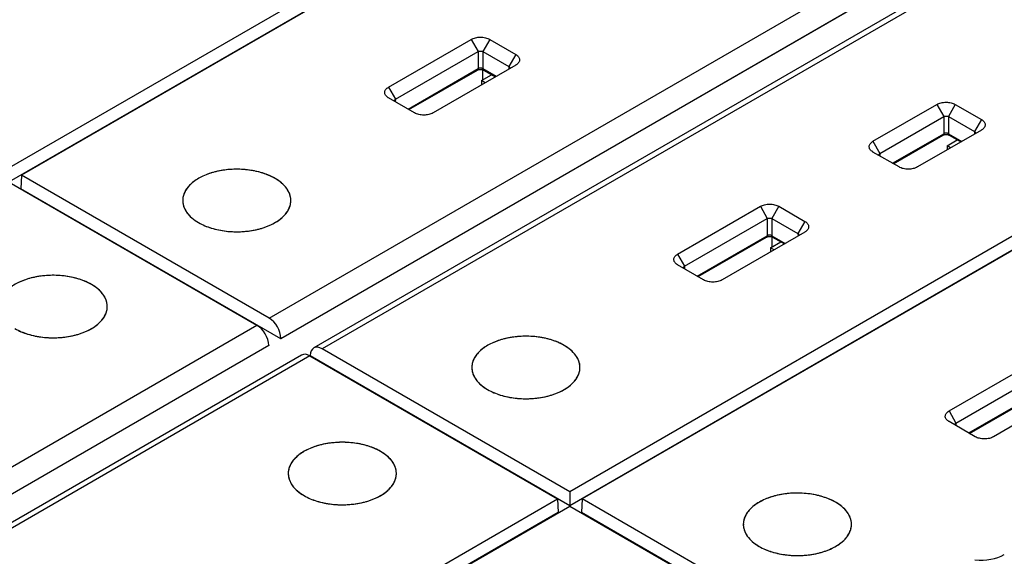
# Model space of a CAD drawing. Header units: inches. Extents: x 0 to 34, y 0 to 22.
# Tile 52 of 63: x 29.441 to 30.606, y 17.743 to 18.378. Entities that reach past the tile are written whole.
import ezdxf

# ---------------------------------------------------------------- set-up
doc = ezdxf.new("R2010")
doc.units = ezdxf.units.IN
doc.header["$LTSCALE"] = 1.87
doc.header["$MEASUREMENT"] = 0
doc.layers.get('0').update_dxf_attribs({"linetype": 'CONTINUOUS'})
doc.layers.add('02___PRT_ALL_AXES', color=7, linetype='CONTINUOUS')

msp = doc.modelspace()

# ---------------------------------------------------------------- linework, layer by layer
at = {"color": 7, "linetype": 'CONTINUOUS'}
for p, q in [((30.2656, 18.6856), (29.429, 18.2026)), ((30.2802, 18.6771), (29.4437, 18.1941)), ((30.2663, 18.6695), (29.429, 18.1861)), ((29.7366, 18.025), (30.5704, 18.5064)), ((29.7502, 18.0011), (30.5843, 18.4827)), ((30.5843, 18.4823), (29.7502, 18.0006)), ((30.6231, 18.4712), (29.7892, 17.9897)), ((30.633, 18.4702), (29.7992, 17.9888)), ((29.8776, 18.2981), (29.9755, 18.3546)), ((29.9755, 18.3546), (29.9837, 18.3403)), ((29.9974, 18.3546), (29.9892, 18.3403)), ((29.9974, 18.3546), (30.0281, 18.3368)), ((29.8858, 18.2838), (29.9837, 18.3403)), ((29.9837, 18.3403), (29.9837, 18.32)), ((29.9892, 18.3403), (29.9892, 18.32)), ((29.9892, 18.3403), (30.02, 18.3225)), ((30.0281, 18.3368), (30.02, 18.3225)), ((30.0281, 18.3242), (29.9303, 18.2677)), ((30.02, 18.3225), (30.0201, 18.3196)), ((30.0212, 18.3208), (30.0209, 18.3201)), ((30.0284, 18.3244), (30.0281, 18.3242)), ((29.9008, 18.2721), (29.9837, 18.32)), ((29.9018, 18.2715), (29.9828, 18.3183)), ((29.9875, 18.3058), (29.9996, 18.3127)), ((29.9889, 18.3187), (29.9889, 18.3066)), ((29.9892, 18.32), (30.005, 18.3109)), ((29.99, 18.3183), (30.0039, 18.3102)), ((29.8776, 18.2981), (29.8858, 18.2838)), ((29.9875, 18.3058), (29.9875, 18.3008)), ((29.9919, 18.3033), (29.9875, 18.3058)), ((30.9287, 18.3027), (30.0921, 17.8197)), ((29.8776, 18.2855), (29.8774, 18.2856)), ((30.9294, 18.2866), (30.0921, 17.8032)), ((30.9433, 18.2942), (30.1068, 17.8112)), ((29.9084, 18.2677), (29.8776, 18.2855)), ((29.8848, 18.2813), (29.8846, 18.2821)), ((29.8858, 18.2838), (29.8856, 18.2809)), ((30.4507, 18.2341), (30.5263, 18.2777)), ((30.5263, 18.2777), (30.5344, 18.2634)), ((30.5481, 18.2777), (30.54, 18.2634)), ((30.5481, 18.2777), (30.5789, 18.2599)), ((30.4588, 18.2197), (30.5344, 18.2634)), ((30.5344, 18.2634), (30.5344, 18.2431)), ((30.54, 18.2634), (30.5708, 18.2456)), ((30.54, 18.2634), (30.54, 18.2431)), ((30.5789, 18.2599), (30.5708, 18.2456)), ((30.4738, 18.2081), (30.5344, 18.2431)), ((30.4749, 18.2075), (30.5336, 18.2414)), ((30.5789, 18.2473), (30.5033, 18.2037)), ((30.54, 18.2431), (30.5558, 18.234)), ((30.5408, 18.2414), (30.5547, 18.2333)), ((30.5708, 18.2456), (30.5709, 18.2427)), ((30.5719, 18.2439), (30.5717, 18.2432)), ((30.5792, 18.2475), (30.5789, 18.2473)), ((30.4507, 18.2341), (30.4588, 18.2197)), ((30.5383, 18.2289), (30.5504, 18.2358)), ((30.5426, 18.2264), (30.5383, 18.2289)), ((30.5383, 18.2289), (30.5383, 18.2239)), ((30.4507, 18.2214), (30.4504, 18.2216)), ((30.4815, 18.2037), (30.4507, 18.2214)), ((30.4579, 18.2173), (30.4577, 18.2181)), ((30.4588, 18.2197), (30.4587, 18.2168)), ((29.4437, 18.1941), (29.4429, 18.178)), ((29.7366, 18.025), (29.4437, 18.1941)), ((29.7434, 18.1902), (29.7386, 18.1927)), ((29.429, 18.1856), (29.722, 18.0165)), ((29.7478, 18.1874), (29.7434, 18.1902)), ((29.7502, 18.0006), (29.4429, 18.178)), ((30.2196, 18.1006), (30.3175, 18.1572)), ((30.3175, 18.1572), (30.3256, 18.1428)), ((30.3393, 18.1572), (30.3312, 18.1428)), ((30.3393, 18.1572), (30.3701, 18.1394)), ((30.2277, 18.0863), (30.3256, 18.1428)), ((30.3256, 18.1428), (30.3256, 18.1225)), ((30.3312, 18.1428), (30.362, 18.125)), ((30.3312, 18.1428), (30.3312, 18.1225)), ((30.3701, 18.1394), (30.362, 18.125)), ((30.3701, 18.1268), (30.2722, 18.0703)), ((30.362, 18.125), (30.3621, 18.1222)), ((30.3631, 18.1234), (30.3629, 18.1226)), ((30.3704, 18.1269), (30.3701, 18.1268)), ((30.2427, 18.0747), (30.3256, 18.1225)), ((30.2438, 18.0741), (30.3248, 18.1208)), ((30.3295, 18.1083), (30.3416, 18.1153)), ((30.3309, 18.1213), (30.3309, 18.1091)), ((30.3312, 18.1225), (30.347, 18.1134)), ((30.332, 18.1208), (30.3459, 18.1128)), ((30.2196, 18.1006), (30.2277, 18.0863)), ((30.3338, 18.1058), (30.3295, 18.1083)), ((30.3295, 18.1083), (30.3295, 18.1033)), ((30.2196, 18.088), (30.2193, 18.0882)), ((30.2504, 18.0703), (30.2196, 18.088)), ((30.2268, 18.0839), (30.2266, 18.0847)), ((30.2277, 18.0863), (30.2276, 18.0834)), ((29.5263, 18.0648), (29.5214, 18.0673)), ((29.5306, 18.062), (29.5263, 18.0648)), ((28.8882, 17.5351), (29.722, 18.0165)), ((29.7502, 18.0011), (29.7502, 18.0006)), ((30.0854, 17.9927), (30.0806, 17.9953)), ((28.9021, 17.5114), (29.7362, 17.993)), ((29.7362, 17.9926), (28.9021, 17.511)), ((29.7362, 17.993), (29.7362, 17.9926)), ((30.0921, 17.8197), (29.7992, 17.9888)), ((30.0897, 17.99), (30.0854, 17.9927)), ((29.7748, 17.9814), (28.9409, 17.4999)), ((29.7845, 17.9804), (28.9508, 17.499)), ((29.7845, 17.9804), (30.0775, 17.8112)), ((29.7849, 17.981), (29.7849, 17.9806)), ((30.0921, 17.8032), (29.7849, 17.9806)), ((30.5408, 17.9152), (30.6386, 17.9717)), ((30.5489, 17.9009), (30.6468, 17.9574)), ((30.5639, 17.8893), (30.6468, 17.9371)), ((30.6913, 17.9413), (30.5934, 17.8848)), ((30.565, 17.8886), (30.646, 17.9354)), ((30.5408, 17.9152), (30.5489, 17.9009)), ((30.5408, 17.9026), (30.5405, 17.9028)), ((30.5715, 17.8848), (30.5408, 17.9026)), ((30.548, 17.8984), (30.5477, 17.8992)), ((30.5489, 17.9009), (30.5488, 17.898)), ((29.8682, 17.8674), (29.8634, 17.8699)), ((29.8726, 17.8646), (29.8682, 17.8674)), ((29.2409, 17.3282), (30.0775, 17.8112)), ((30.0775, 17.8112), (30.0782, 17.7952)), ((30.0921, 17.8197), (30.0921, 17.8032)), ((30.1068, 17.8112), (30.1061, 17.7952)), ((30.3687, 17.66), (30.1068, 17.8112)), ((30.4065, 17.8073), (30.4017, 17.8098)), ((29.2556, 17.3198), (30.0921, 17.8028)), ((30.0921, 17.8028), (30.3541, 17.6515)), ((30.4109, 17.8045), (30.4065, 17.8073)), ((30.0782, 17.7952), (29.2409, 17.3117)), ((30.3687, 17.6435), (30.1061, 17.7952))]:
    msp.add_line(p, q, dxfattribs=at)
for points in [[(29.9828, 18.3183), (29.983, 18.3184), (29.9835, 18.3186), (29.9841, 18.3188), (29.9848, 18.3189), (29.9855, 18.319), (29.9864, 18.3191), (29.9872, 18.319), (29.988, 18.3189), (29.9887, 18.3188), (29.9893, 18.3186), (29.9898, 18.3184), (29.99, 18.3183)], [(30.5336, 18.2414), (30.5337, 18.2415), (30.5342, 18.2417), (30.5348, 18.2419), (30.5355, 18.242), (30.5363, 18.2421), (30.5371, 18.2422), (30.538, 18.2421), (30.5388, 18.242), (30.5395, 18.2419), (30.5401, 18.2417), (30.5406, 18.2415), (30.5408, 18.2414)], [(30.3248, 18.1208), (30.325, 18.1209), (30.3254, 18.1211), (30.326, 18.1213), (30.3267, 18.1215), (30.3275, 18.1216), (30.3284, 18.1216), (30.3292, 18.1216), (30.33, 18.1215), (30.3307, 18.1213), (30.3313, 18.1211), (30.3318, 18.1209), (30.332, 18.1208)]]:
    msp.add_lwpolyline(points, dxfattribs=at)
for centre, major_axis, ratio, start_param, end_param in [((29.7362, 18.0087), (-0.0094, 0.0173), 0.592243, -2.316271, -0.771654), ((29.7223, 18.0006), (-0.0102, 0.0168), 0.562024, -2.342484, -0.797867), ((29.7849, 17.9645), (-0.0102, 0.0168), 0.562024, -0.797867, -0.012421), ((29.7988, 17.9725), (-0.0094, 0.0173), 0.592243, -0.771654, 0.772962), ((30.5782, 17.7616), (0.0394, 0), 0.577593, -1.744901, -0.785327)]:
    msp.add_ellipse(centre, major_axis=major_axis, ratio=ratio, start_param=start_param, end_param=end_param, dxfattribs=at)
for points, knots in [([(29.9755, 18.3546), (29.9771, 18.3555), (29.9807, 18.3568), (29.9864, 18.3574), (29.9922, 18.3568), (29.9958, 18.3555), (29.9974, 18.3546)], [0, 0, 0, 0, 0.237353, 0.500214, 0.763035, 1, 1, 1, 1]), ([(29.9837, 18.3403), (29.9841, 18.3405), (29.985, 18.3407), (29.9864, 18.3409), (29.9879, 18.3407), (29.9888, 18.3405), (29.9892, 18.3403)], [0, 0, 0, 0, 0.235313, 0.500217, 0.765078, 1, 1, 1, 1]), ([(30.0281, 18.3368), (30.0288, 18.3364), (30.03, 18.3356), (30.0315, 18.3341), (30.0324, 18.3324), (30.0328, 18.3306), (30.0325, 18.3289), (30.0316, 18.3272), (30.0302, 18.3256), (30.0291, 18.3248), (30.0284, 18.3244)], [0, 0, 0, 0, 0.145596, 0.276097, 0.393575, 0.503106, 0.612107, 0.728148, 0.856804, 1, 1, 1, 1]), ([(29.9892, 18.32), (29.9888, 18.3202), (29.9879, 18.3205), (29.9864, 18.3207), (29.985, 18.3205), (29.984, 18.3202), (29.9837, 18.32)], [0, 0, 0, 0, 0.236421, 0.5, 0.763578, 1, 1, 1, 1]), ([(30.02, 18.3225), (30.0203, 18.3223), (30.0209, 18.3218), (30.0211, 18.3211), (30.0212, 18.3208)], [0, 0, 0, 0, 0.554031, 1, 1, 1, 1]), ([(29.9837, 18.32), (29.9836, 18.3196), (29.9835, 18.319), (29.9831, 18.3184), (29.9828, 18.3183)], [0, 0, 0, 0, 0.548535, 1, 1, 1, 1]), ([(29.99, 18.3183), (29.9898, 18.3184), (29.9893, 18.319), (29.9892, 18.3196), (29.9892, 18.32)], [0, 0, 0, 0, 0.451465, 1, 1, 1, 1]), ([(29.8774, 18.2856), (29.8767, 18.286), (29.8755, 18.2869), (29.8742, 18.2884), (29.8733, 18.2901), (29.873, 18.2919), (29.8734, 18.2937), (29.8743, 18.2954), (29.8758, 18.2969), (29.877, 18.2977), (29.8776, 18.2981)], [0, 0, 0, 0, 0.143562, 0.27214, 0.388198, 0.497206, 0.606765, 0.724263, 0.854919, 1, 1, 1, 1]), ([(29.8846, 18.2821), (29.8846, 18.2824), (29.8849, 18.2831), (29.8855, 18.2835), (29.8858, 18.2838)], [0, 0, 0, 0, 0.446338, 1, 1, 1, 1]), ([(30.5263, 18.2777), (30.5278, 18.2786), (30.5314, 18.2799), (30.5372, 18.2805), (30.543, 18.2799), (30.5466, 18.2786), (30.5481, 18.2777)], [0, 0, 0, 0, 0.237353, 0.500214, 0.763035, 1, 1, 1, 1]), ([(29.9303, 18.2677), (29.9287, 18.2668), (29.9251, 18.2655), (29.9193, 18.2649), (29.9136, 18.2655), (29.91, 18.2668), (29.9084, 18.2677)], [0, 0, 0, 0, 0.237353, 0.500214, 0.763035, 1, 1, 1, 1]), ([(30.5344, 18.2634), (30.5348, 18.2636), (30.5357, 18.2638), (30.5372, 18.264), (30.5387, 18.2638), (30.5396, 18.2636), (30.54, 18.2634)], [0, 0, 0, 0, 0.235313, 0.500217, 0.765078, 1, 1, 1, 1]), ([(30.5789, 18.2599), (30.5796, 18.2595), (30.5808, 18.2587), (30.5822, 18.2572), (30.5832, 18.2555), (30.5835, 18.2537), (30.5833, 18.252), (30.5824, 18.2503), (30.581, 18.2487), (30.5798, 18.2479), (30.5792, 18.2475)], [0, 0, 0, 0, 0.145596, 0.276097, 0.393575, 0.503106, 0.612107, 0.728148, 0.856804, 1, 1, 1, 1]), ([(30.5344, 18.2431), (30.5344, 18.2427), (30.5343, 18.2421), (30.5339, 18.2415), (30.5336, 18.2414)], [0, 0, 0, 0, 0.548535, 1, 1, 1, 1]), ([(30.54, 18.2431), (30.5396, 18.2433), (30.5387, 18.2436), (30.5372, 18.2438), (30.5357, 18.2436), (30.5348, 18.2433), (30.5344, 18.2431)], [0, 0, 0, 0, 0.236421, 0.5, 0.763578, 1, 1, 1, 1]), ([(30.5408, 18.2414), (30.5405, 18.2415), (30.5401, 18.2421), (30.54, 18.2427), (30.54, 18.2431)], [0, 0, 0, 0, 0.451465, 1, 1, 1, 1]), ([(30.5708, 18.2456), (30.5711, 18.2454), (30.5716, 18.2449), (30.5719, 18.2443), (30.5719, 18.2439)], [0, 0, 0, 0, 0.554031, 1, 1, 1, 1]), ([(30.4504, 18.2216), (30.4497, 18.222), (30.4486, 18.2229), (30.4472, 18.2244), (30.4463, 18.2261), (30.4461, 18.2279), (30.4464, 18.2296), (30.4473, 18.2313), (30.4488, 18.2328), (30.45, 18.2337), (30.4507, 18.2341)], [0, 0, 0, 0, 0.143562, 0.27214, 0.388198, 0.497206, 0.606765, 0.724263, 0.854919, 1, 1, 1, 1]), ([(30.4577, 18.2181), (30.4577, 18.2184), (30.458, 18.219), (30.4585, 18.2195), (30.4588, 18.2197)], [0, 0, 0, 0, 0.446338, 1, 1, 1, 1]), ([(29.7386, 18.1927), (29.7337, 18.195), (29.723, 18.1986), (29.706, 18.2012), (29.6884, 18.2011), (29.6716, 18.1982), (29.6566, 18.1928), (29.6463, 18.1862), (29.6402, 18.18), (29.6369, 18.1751), (29.6348, 18.17), (29.6343, 18.1665), (29.6342, 18.1648)], [0, 0, 0, 0, 0.13307, 0.276512, 0.423328, 0.565974, 0.697585, 0.81333, 0.864894, 0.912566, 0.957178, 1, 1, 1, 1]), ([(30.5033, 18.2037), (30.5017, 18.2028), (30.4981, 18.2015), (30.4924, 18.2008), (30.4866, 18.2015), (30.483, 18.2028), (30.4815, 18.2037)], [0, 0, 0, 0, 0.237353, 0.500214, 0.763035, 1, 1, 1, 1]), ([(29.7621, 18.1648), (29.7621, 18.1668), (29.7613, 18.1711), (29.7584, 18.1771), (29.7538, 18.1827), (29.7499, 18.1859), (29.7478, 18.1874)], [0, 0, 0, 0, 0.223414, 0.459559, 0.7169, 1, 1, 1, 1]), ([(29.6342, 18.1648), (29.6341, 18.1623), (29.6349, 18.1571), (29.6387, 18.1498), (29.6449, 18.1432), (29.6501, 18.1396), (29.6529, 18.138)], [0, 0, 0, 0, 0.217871, 0.450552, 0.709618, 1, 1, 1, 1]), ([(29.6529, 18.138), (29.6577, 18.1352), (29.6685, 18.1308), (29.6861, 18.1273), (29.7048, 18.1268), (29.7229, 18.1294), (29.7389, 18.1349), (29.75, 18.1418), (29.7565, 18.1485), (29.7598, 18.1537), (29.7618, 18.1592), (29.7622, 18.1629), (29.7621, 18.1648)], [0, 0, 0, 0, 0.129061, 0.271116, 0.418661, 0.56317, 0.69667, 0.813442, 0.865106, 0.912667, 0.957128, 1, 1, 1, 1]), ([(30.3175, 18.1572), (30.319, 18.158), (30.3226, 18.1594), (30.3284, 18.16), (30.3342, 18.1593), (30.3378, 18.158), (30.3393, 18.1572)], [0, 0, 0, 0, 0.237353, 0.500214, 0.763035, 1, 1, 1, 1]), ([(30.3256, 18.1428), (30.326, 18.143), (30.3269, 18.1433), (30.3284, 18.1434), (30.3299, 18.1433), (30.3308, 18.143), (30.3312, 18.1428)], [0, 0, 0, 0, 0.235313, 0.500217, 0.765078, 1, 1, 1, 1]), ([(30.3701, 18.1394), (30.3708, 18.139), (30.372, 18.1382), (30.3734, 18.1366), (30.3744, 18.135), (30.3747, 18.1332), (30.3745, 18.1314), (30.3736, 18.1297), (30.3722, 18.1282), (30.371, 18.1273), (30.3704, 18.1269)], [0, 0, 0, 0, 0.145596, 0.276097, 0.393575, 0.503106, 0.612107, 0.728148, 0.856804, 1, 1, 1, 1]), ([(30.3312, 18.1225), (30.3308, 18.1228), (30.3299, 18.1231), (30.3284, 18.1232), (30.3269, 18.1231), (30.326, 18.1228), (30.3256, 18.1225)], [0, 0, 0, 0, 0.236421, 0.5, 0.763578, 1, 1, 1, 1]), ([(30.362, 18.125), (30.3623, 18.1248), (30.3628, 18.1244), (30.3631, 18.1237), (30.3631, 18.1234)], [0, 0, 0, 0, 0.554031, 1, 1, 1, 1]), ([(30.3256, 18.1225), (30.3256, 18.1222), (30.3255, 18.1215), (30.3251, 18.121), (30.3248, 18.1208)], [0, 0, 0, 0, 0.548535, 1, 1, 1, 1]), ([(30.332, 18.1208), (30.3317, 18.121), (30.3313, 18.1215), (30.3312, 18.1222), (30.3312, 18.1225)], [0, 0, 0, 0, 0.451465, 1, 1, 1, 1]), ([(30.2193, 18.0882), (30.2187, 18.0886), (30.2175, 18.0894), (30.2161, 18.091), (30.2153, 18.0927), (30.215, 18.0945), (30.2153, 18.0962), (30.2163, 18.0979), (30.2177, 18.0994), (30.219, 18.1003), (30.2196, 18.1006)], [0, 0, 0, 0, 0.143562, 0.27214, 0.388198, 0.497206, 0.606765, 0.724263, 0.854919, 1, 1, 1, 1]), ([(30.2266, 18.0847), (30.2266, 18.085), (30.2269, 18.0856), (30.2274, 18.0861), (30.2277, 18.0863)], [0, 0, 0, 0, 0.446338, 1, 1, 1, 1]), ([(29.5214, 18.0673), (29.5166, 18.0696), (29.5059, 18.0732), (29.4889, 18.0758), (29.4713, 18.0757), (29.4544, 18.0728), (29.4395, 18.0674), (29.4291, 18.0609), (29.423, 18.0546), (29.4198, 18.0498), (29.4177, 18.0447), (29.4171, 18.0411), (29.4171, 18.0394)], [0, 0, 0, 0, 0.13307, 0.276512, 0.423328, 0.565974, 0.697585, 0.81333, 0.864894, 0.912566, 0.957178, 1, 1, 1, 1]), ([(30.2722, 18.0703), (30.2707, 18.0694), (30.2671, 18.0681), (30.2613, 18.0674), (30.2555, 18.0681), (30.2519, 18.0694), (30.2504, 18.0703)], [0, 0, 0, 0, 0.237353, 0.500214, 0.763035, 1, 1, 1, 1]), ([(29.545, 18.0394), (29.5449, 18.0415), (29.5441, 18.0457), (29.5412, 18.0517), (29.5366, 18.0573), (29.5327, 18.0605), (29.5306, 18.062)], [0, 0, 0, 0, 0.223414, 0.459559, 0.7169, 1, 1, 1, 1]), ([(29.4358, 18.0126), (29.4406, 18.0098), (29.4514, 18.0054), (29.469, 18.0019), (29.4876, 18.0014), (29.5057, 18.0041), (29.5218, 18.0095), (29.5329, 18.0165), (29.5393, 18.0231), (29.5427, 18.0283), (29.5447, 18.0338), (29.545, 18.0376), (29.545, 18.0394)], [0, 0, 0, 0, 0.129061, 0.271116, 0.418661, 0.56317, 0.69667, 0.813442, 0.865106, 0.912667, 0.957128, 1, 1, 1, 1]), ([(30.0806, 17.9953), (30.0757, 17.9976), (30.065, 18.0012), (30.048, 18.0038), (30.0304, 18.0036), (30.0135, 18.0007), (29.9986, 17.9953), (29.9883, 17.9888), (29.9822, 17.9825), (29.9789, 17.9777), (29.9768, 17.9726), (29.9762, 17.969), (29.9762, 17.9673)], [0, 0, 0, 0, 0.13307, 0.276512, 0.423328, 0.565974, 0.697585, 0.81333, 0.864894, 0.912566, 0.957178, 1, 1, 1, 1]), ([(30.1041, 17.9673), (30.104, 17.9694), (30.1033, 17.9736), (30.1003, 17.9796), (30.0957, 17.9852), (30.0919, 17.9885), (30.0897, 17.99)], [0, 0, 0, 0, 0.223414, 0.459559, 0.7169, 1, 1, 1, 1]), ([(29.9762, 17.9673), (29.9761, 17.9648), (29.9769, 17.9596), (29.9807, 17.9523), (29.9868, 17.9458), (29.992, 17.9422), (29.9949, 17.9405)], [0, 0, 0, 0, 0.217871, 0.450552, 0.709618, 1, 1, 1, 1]), ([(29.9949, 17.9405), (29.9997, 17.9378), (30.0105, 17.9333), (30.0281, 17.9298), (30.0467, 17.9294), (30.0648, 17.932), (30.0809, 17.9375), (30.092, 17.9444), (30.0984, 17.9511), (30.1018, 17.9563), (30.1038, 17.9617), (30.1042, 17.9655), (30.1041, 17.9673)], [0, 0, 0, 0, 0.129061, 0.271116, 0.418661, 0.56317, 0.69667, 0.813442, 0.865106, 0.912667, 0.957128, 1, 1, 1, 1]), ([(30.5405, 17.9028), (30.5398, 17.9032), (30.5387, 17.904), (30.5373, 17.9056), (30.5364, 17.9072), (30.5361, 17.909), (30.5365, 17.9108), (30.5374, 17.9125), (30.5389, 17.914), (30.5401, 17.9148), (30.5408, 17.9152)], [0, 0, 0, 0, 0.143562, 0.27214, 0.388198, 0.497206, 0.606765, 0.724263, 0.854919, 1, 1, 1, 1]), ([(30.5477, 17.8992), (30.5478, 17.8995), (30.548, 17.9002), (30.5486, 17.9007), (30.5489, 17.9009)], [0, 0, 0, 0, 0.446338, 1, 1, 1, 1]), ([(29.8634, 17.8699), (29.8585, 17.8722), (29.8479, 17.8758), (29.8309, 17.8784), (29.8133, 17.8782), (29.7964, 17.8754), (29.7815, 17.87), (29.7711, 17.8634), (29.765, 17.8572), (29.7617, 17.8523), (29.7596, 17.8472), (29.7591, 17.8437), (29.759, 17.8419)], [0, 0, 0, 0, 0.13307, 0.276512, 0.423328, 0.565974, 0.697585, 0.81333, 0.864894, 0.912566, 0.957178, 1, 1, 1, 1]), ([(30.5934, 17.8848), (30.5918, 17.8839), (30.5882, 17.8826), (30.5825, 17.882), (30.5767, 17.8826), (30.5731, 17.8839), (30.5715, 17.8848)], [0, 0, 0, 0, 0.237353, 0.500214, 0.763035, 1, 1, 1, 1]), ([(29.887, 17.8419), (29.8869, 17.844), (29.8861, 17.8483), (29.8832, 17.8543), (29.8786, 17.8599), (29.8747, 17.8631), (29.8726, 17.8646)], [0, 0, 0, 0, 0.223414, 0.459559, 0.7169, 1, 1, 1, 1]), ([(29.759, 17.8419), (29.7589, 17.8395), (29.7597, 17.8342), (29.7635, 17.827), (29.7697, 17.8204), (29.7749, 17.8168), (29.7778, 17.8151)], [0, 0, 0, 0, 0.217871, 0.450552, 0.709618, 1, 1, 1, 1]), ([(29.7778, 17.8151), (29.7825, 17.8124), (29.7933, 17.8079), (29.811, 17.8044), (29.8296, 17.804), (29.8477, 17.8066), (29.8637, 17.8121), (29.8748, 17.819), (29.8813, 17.8257), (29.8846, 17.8309), (29.8866, 17.8363), (29.887, 17.8401), (29.887, 17.8419)], [0, 0, 0, 0, 0.129061, 0.271116, 0.418661, 0.56317, 0.69667, 0.813442, 0.865106, 0.912667, 0.957128, 1, 1, 1, 1]), ([(30.4017, 17.8098), (30.3968, 17.8121), (30.3862, 17.8157), (30.3691, 17.8183), (30.3516, 17.8182), (30.3347, 17.8153), (30.3198, 17.8099), (30.3094, 17.8033), (30.3033, 17.7971), (30.3, 17.7923), (30.2979, 17.7872), (30.2974, 17.7836), (30.2973, 17.7819)], [0, 0, 0, 0, 0.13307, 0.276512, 0.423328, 0.565974, 0.697585, 0.81333, 0.864894, 0.912566, 0.957178, 1, 1, 1, 1]), ([(30.4252, 17.7819), (30.4252, 17.784), (30.4244, 17.7882), (30.4215, 17.7942), (30.4169, 17.7998), (30.413, 17.803), (30.4109, 17.8045)], [0, 0, 0, 0, 0.223414, 0.459559, 0.7169, 1, 1, 1, 1]), ([(30.2973, 17.7819), (30.2972, 17.7794), (30.298, 17.7742), (30.3018, 17.7669), (30.308, 17.7603), (30.3132, 17.7567), (30.316, 17.7551)], [0, 0, 0, 0, 0.217871, 0.450552, 0.709618, 1, 1, 1, 1]), ([(30.316, 17.7551), (30.3208, 17.7523), (30.3316, 17.7479), (30.3493, 17.7444), (30.3679, 17.7439), (30.386, 17.7466), (30.402, 17.752), (30.4131, 17.759), (30.4196, 17.7656), (30.4229, 17.7708), (30.4249, 17.7763), (30.4253, 17.7801), (30.4252, 17.7819)], [0, 0, 0, 0, 0.129061, 0.271116, 0.418661, 0.56317, 0.69667, 0.813442, 0.865106, 0.912667, 0.957128, 1, 1, 1, 1])]:
    msp.add_open_spline(points, degree=3, knots=knots, dxfattribs=at)
at = {"layer": '02___PRT_ALL_AXES', "color": 7, "linetype": 'CONTINUOUS'}
for centre, start, end in [((29.6555, 18.1641), 178.1637, 181.4971), ((29.7408, 18.1641), 358.5029, 1.8363), ((29.5236, 18.0387), 358.5029, 1.8363), ((29.9975, 17.9666), 178.1637, 181.4971), ((30.0828, 17.9666), 358.5029, 1.8363), ((29.7804, 17.8413), 178.1637, 181.4971), ((29.8656, 17.8413), 358.5029, 1.8363), ((30.3187, 17.7812), 178.1637, 181.4971), ((30.4039, 17.7812), 358.5029, 1.8363)]:
    msp.add_arc(centre, 0.0213, start, end, dxfattribs=at)
for points, knots in [([(29.7434, 18.1902), (29.7387, 18.1929), (29.7281, 18.1973), (29.7108, 18.2008), (29.6924, 18.2014), (29.6745, 18.199), (29.6585, 18.1937), (29.6474, 18.1871), (29.6407, 18.1806), (29.6371, 18.1756), (29.6349, 18.1703), (29.6343, 18.1666), (29.6342, 18.1648)], [0, 0, 0, 0, 0.128295, 0.269418, 0.416174, 0.560344, 0.694171, 0.81192, 0.864188, 0.912304, 0.957123, 1, 1, 1, 1]), ([(29.7621, 18.1648), (29.7621, 18.1671), (29.761, 18.1721), (29.7571, 18.179), (29.7511, 18.1852), (29.7461, 18.1886), (29.7434, 18.1902)], [0, 0, 0, 0, 0.217758, 0.451439, 0.710834, 1, 1, 1, 1]), ([(29.6342, 18.1635), (29.6343, 18.1611), (29.6353, 18.1562), (29.6391, 18.1492), (29.6452, 18.143), (29.6502, 18.1396), (29.6529, 18.138)], [0, 0, 0, 0, 0.217756, 0.451344, 0.710715, 1, 1, 1, 1]), ([(29.6529, 18.138), (29.6576, 18.1352), (29.6683, 18.1308), (29.6856, 18.1273), (29.704, 18.1268), (29.7219, 18.1292), (29.7379, 18.1345), (29.7491, 18.1411), (29.7557, 18.1476), (29.7593, 18.1527), (29.7615, 18.158), (29.7621, 18.1617), (29.7621, 18.1635)], [0, 0, 0, 0, 0.128366, 0.269576, 0.416406, 0.560609, 0.694408, 0.812069, 0.864281, 0.912345, 0.957127, 1, 1, 1, 1]), ([(29.5263, 18.0648), (29.5216, 18.0675), (29.5109, 18.0719), (29.4936, 18.0754), (29.4753, 18.076), (29.4574, 18.0736), (29.4414, 18.0684), (29.4302, 18.0617), (29.4236, 18.0553), (29.42, 18.0502), (29.4177, 18.0449), (29.4171, 18.0412), (29.4171, 18.0394)], [0, 0, 0, 0, 0.128295, 0.269418, 0.416174, 0.560344, 0.694171, 0.81192, 0.864188, 0.912304, 0.957123, 1, 1, 1, 1]), ([(29.545, 18.0394), (29.5449, 18.0418), (29.5439, 18.0467), (29.54, 18.0536), (29.534, 18.0598), (29.529, 18.0632), (29.5263, 18.0648)], [0, 0, 0, 0, 0.217758, 0.451439, 0.710834, 1, 1, 1, 1]), ([(29.4358, 18.0126), (29.4405, 18.0099), (29.4511, 18.0055), (29.4685, 18.002), (29.4868, 18.0014), (29.5047, 18.0038), (29.5207, 18.0091), (29.5319, 18.0158), (29.5385, 18.0222), (29.5421, 18.0273), (29.5444, 18.0326), (29.5449, 18.0363), (29.545, 18.0381)], [0, 0, 0, 0, 0.128366, 0.269576, 0.416406, 0.560609, 0.694408, 0.812069, 0.864281, 0.912345, 0.957127, 1, 1, 1, 1]), ([(30.0854, 17.9927), (30.0807, 17.9955), (30.0701, 17.9999), (30.0527, 18.0034), (30.0344, 18.0039), (30.0165, 18.0015), (30.0005, 17.9963), (29.9893, 17.9896), (29.9827, 17.9832), (29.9791, 17.9781), (29.9768, 17.9728), (29.9762, 17.9691), (29.9762, 17.9673)], [0, 0, 0, 0, 0.128295, 0.269418, 0.416174, 0.560344, 0.694171, 0.81192, 0.864188, 0.912304, 0.957123, 1, 1, 1, 1]), ([(30.1041, 17.9673), (30.104, 17.9697), (30.103, 17.9746), (30.0991, 17.9815), (30.0931, 17.9877), (30.0881, 17.9912), (30.0854, 17.9927)], [0, 0, 0, 0, 0.217758, 0.451439, 0.710834, 1, 1, 1, 1]), ([(29.9762, 17.9661), (29.9762, 17.9637), (29.9772, 17.9587), (29.9811, 17.9518), (29.9871, 17.9455), (29.9921, 17.9421), (29.9949, 17.9405)], [0, 0, 0, 0, 0.217756, 0.451344, 0.710715, 1, 1, 1, 1]), ([(29.9949, 17.9405), (29.9996, 17.9378), (30.0102, 17.9334), (30.0276, 17.9299), (30.046, 17.9293), (30.0639, 17.9318), (30.0799, 17.937), (30.091, 17.9437), (30.0977, 17.9502), (30.1012, 17.9552), (30.1035, 17.9605), (30.1041, 17.9643), (30.1041, 17.9661)], [0, 0, 0, 0, 0.128366, 0.269576, 0.416406, 0.560609, 0.694408, 0.812069, 0.864281, 0.912345, 0.957127, 1, 1, 1, 1]), ([(29.8682, 17.8674), (29.8635, 17.8701), (29.8529, 17.8745), (29.8356, 17.878), (29.8172, 17.8786), (29.7994, 17.8761), (29.7834, 17.8709), (29.7722, 17.8643), (29.7655, 17.8578), (29.762, 17.8528), (29.7597, 17.8475), (29.7591, 17.8437), (29.759, 17.8419)], [0, 0, 0, 0, 0.128295, 0.269418, 0.416174, 0.560344, 0.694171, 0.81192, 0.864188, 0.912304, 0.957123, 1, 1, 1, 1]), ([(29.887, 17.8419), (29.8869, 17.8443), (29.8859, 17.8493), (29.882, 17.8561), (29.876, 17.8624), (29.871, 17.8658), (29.8682, 17.8674)], [0, 0, 0, 0, 0.217758, 0.451439, 0.710834, 1, 1, 1, 1]), ([(29.759, 17.8407), (29.7591, 17.8383), (29.7601, 17.8333), (29.764, 17.8264), (29.77, 17.8202), (29.775, 17.8167), (29.7778, 17.8151)], [0, 0, 0, 0, 0.217756, 0.451344, 0.710715, 1, 1, 1, 1]), ([(29.7778, 17.8151), (29.7825, 17.8124), (29.7931, 17.808), (29.8105, 17.8045), (29.8288, 17.804), (29.8467, 17.8064), (29.8627, 17.8116), (29.8739, 17.8183), (29.8805, 17.8248), (29.8841, 17.8298), (29.8863, 17.8352), (29.8869, 17.8389), (29.887, 17.8407)], [0, 0, 0, 0, 0.128366, 0.269576, 0.416406, 0.560609, 0.694408, 0.812069, 0.864281, 0.912345, 0.957127, 1, 1, 1, 1]), ([(30.4065, 17.8073), (30.4018, 17.81), (30.3912, 17.8144), (30.3739, 17.8179), (30.3555, 17.8185), (30.3377, 17.8161), (30.3217, 17.8109), (30.3105, 17.8042), (30.3038, 17.7978), (30.3003, 17.7927), (30.298, 17.7874), (30.2974, 17.7837), (30.2973, 17.7819)], [0, 0, 0, 0, 0.128295, 0.269418, 0.416174, 0.560344, 0.694171, 0.81192, 0.864188, 0.912304, 0.957123, 1, 1, 1, 1]), ([(30.4252, 17.7819), (30.4252, 17.7843), (30.4242, 17.7892), (30.4203, 17.7961), (30.4143, 17.8023), (30.4093, 17.8057), (30.4065, 17.8073)], [0, 0, 0, 0, 0.217758, 0.451439, 0.710834, 1, 1, 1, 1]), ([(30.2973, 17.7806), (30.2974, 17.7782), (30.2984, 17.7733), (30.3023, 17.7664), (30.3083, 17.7601), (30.3133, 17.7567), (30.316, 17.7551)], [0, 0, 0, 0, 0.217756, 0.451344, 0.710715, 1, 1, 1, 1]), ([(30.316, 17.7551), (30.3207, 17.7524), (30.3314, 17.748), (30.3487, 17.7445), (30.3671, 17.7439), (30.385, 17.7463), (30.401, 17.7516), (30.4122, 17.7583), (30.4188, 17.7647), (30.4224, 17.7698), (30.4246, 17.7751), (30.4252, 17.7788), (30.4253, 17.7806)], [0, 0, 0, 0, 0.128366, 0.269576, 0.416406, 0.560609, 0.694408, 0.812069, 0.864281, 0.912345, 0.957127, 1, 1, 1, 1])]:
    msp.add_open_spline(points, degree=3, knots=knots, dxfattribs=at)

doc.saveas('drawing.dxf')
